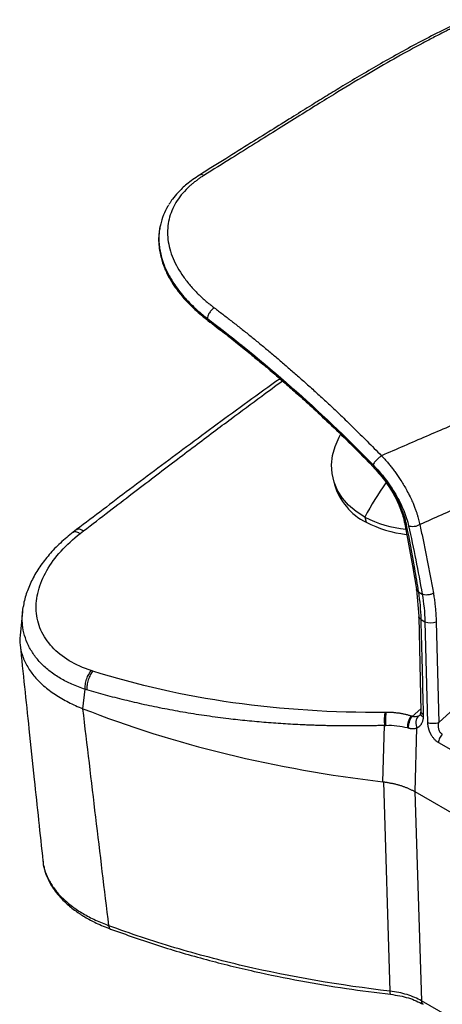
# Paper-space layout 'Web Drawing(2)' of a CAD drawing. Header units: millimetres. Extents: x 71 to 1085, y 76 to 849.
# Tile 54 of 63: x 793 to 861, y 689 to 849. Entities that reach past the tile are written whole.
import ezdxf

# ---------------------------------------------------------------- set-up
doc = ezdxf.new("R2010")
doc.units = ezdxf.units.MM

psp = doc.layouts.new('Web Drawing(2)')

# ---------------------------------------------------------------- linework, layer by layer
for p, q in [((815.72, 815.53), (815.7, 815.42)), ((823.2, 800.15), (823.37, 800.02)), ((860.7, 734.97), (919.35, 788.89)), ((843.62, 774.34), (843.84, 773.5)), ((848.75, 768.22), (848.97, 767.38)), ((855.13, 767.5), (855.15, 767.37)), ((855.15, 767.37), (856.46, 760.3)), ((802.15, 766.18), (801.59, 765.76)), ((802.72, 765.55), (803.28, 765.98)), ((855.46, 765.32), (855.35, 765.43)), ((856.46, 760.3), (857.08, 756.55)), ((857.09, 756.48), (857.46, 752.17)), ((857.46, 756.05), (857.45, 756.12)), ((857.46, 756.05), (858.02, 755.73)), ((793.4, 752.95), (793, 749.06)), ((857.47, 752.09), (857.79, 736.82)), ((857.86, 751.63), (858.46, 751.28)), ((858.46, 751.28), (858.88, 734.96)), ((860.28, 751.28), (860.7, 734.97)), ((803.15, 737.21), (803.52, 740.35)), ((857.78, 737.2), (856.41, 735.97)), ((857.79, 736.82), (857.77, 736.54)), ((851.68, 725.38), (851.95, 734.5)), ((856.86, 723.77), (857.17, 734.13)), ((860.64, 731.74), (970.63, 668.24)), ((851.74, 725.37), (852.81, 691.51)), ((856.81, 723.8), (857.92, 689.93)), ((856.86, 723.77), (856.81, 723.8)), ((973.53, 656.42), (856.86, 723.77)), ((796.69, 712.56), (796.71, 712.44)), ((900.67, 665.26), (857.92, 689.93))]:
    psp.add_line(p, q)
at = {"flags": 128}
psp.add_lwpolyline([(848.75, 768.22), (847.35, 769.11), (846.13, 770.13), (845.12, 771.27), (844.33, 772.51), (843.77, 773.84), (843.44, 775.24), (843.37, 776.68), (843.53, 778.16), (843.93, 779.65), (844.58, 781.12), (844.81, 781.56)], dxfattribs=at)
for centre, radius, start, end in [((823.59, 800.26), 0.322, 175.2192, 227.8221), ((853.33, 776.24), 9.88, 196.1075, 243.8084), ((897.14, 742.14), 54.97, 144.9029, 151.6761), ((857.11, 784.14), 17.98, 242.2961, 264.41), ((857.31, 783.25), 17.93, 242.2804, 264.0068), ((857.04, 760.44), 0.596, 192.9755, 247.7018), ((859.37, 753.46), 2.37, 247.5645, 292.6777), ((857.42, 735.49), 5.55, 168.3385, 190.2858), ((858.54, 734.24), 2.92, 142.2572, 181.856), ((807.9, 702.03), 0.555, 172.198, 238.0808), ((853.48, 691.39), 0.688, 169.4221, 214.2874), ((858.56, 689.91), 0.64, 177.4792, 235.285)]:
    psp.add_arc(centre, radius, start, end)
for points, knots in [([(864.82, 848.68), (862.46, 847.52), (857.81, 845.23), (851.34, 841.61), (846.35, 838.67), (842.67, 836.42), (840.04, 834.8), (837.15, 833), (833.88, 830.95), (830.2, 828.65), (826.19, 826.15), (823.41, 824.42), (821.99, 823.53)], [0, 0, 0, 0, 0.152069, 0.299342, 0.441972, 0.501691, 0.562126, 0.631256, 0.710201, 0.798966, 0.897561, 1, 1, 1, 1]), ([(865.42, 848.57), (865.19, 848.46), (864.72, 848.24), (864.02, 847.9), (863.31, 847.55), (862.6, 847.2), (861.49, 846.64), (860, 845.88), (857.36, 844.49), (853.86, 842.58), (849.28, 839.94), (845.12, 837.44), (841.34, 835.12), (838.14, 833.12), (834.69, 830.96), (831.01, 828.66), (826.99, 826.15), (824.21, 824.41), (822.73, 823.49)], [0, 0, 0, 0, 0.014703, 0.029676, 0.044918, 0.060429, 0.076211, 0.116867, 0.15838, 0.252057, 0.353855, 0.47695, 0.547958, 0.625352, 0.708864, 0.79848, 0.892737, 1, 1, 1, 1]), ([(822.73, 823.49), (822.63, 823.53), (822.44, 823.62), (822.18, 823.63), (822.05, 823.55), (822, 823.52)], [0, 0, 0, 0, 0.345998, 0.725836, 1, 1, 1, 1]), ([(822.73, 823.49), (822.65, 823.44), (822.48, 823.33), (822.25, 823.18), (822.01, 823.02), (821.78, 822.86), (821.56, 822.69), (821.34, 822.53), (821.12, 822.36), (820.91, 822.19), (820.71, 822.01), (820.51, 821.83), (820.31, 821.66), (819.79, 821.17), (819.02, 820.33), (818.16, 819.09), (817.5, 817.78), (817.05, 816.4), (816.83, 814.96), (816.84, 813.48), (817.08, 811.97), (817.55, 810.45), (818.23, 808.94), (819.12, 807.46), (820.2, 806.02), (821.17, 804.94), (821.93, 804.18), (822.39, 803.75), (822.87, 803.32), (823.36, 802.89), (823.87, 802.48), (824.23, 802.21), (824.4, 802.07)], [0, 0, 0, 0, 0.009825, 0.019647, 0.02947, 0.039295, 0.049126, 0.058966, 0.068818, 0.078683, 0.088565, 0.098467, 0.108392, 0.118341, 0.17928, 0.240763, 0.303954, 0.367618, 0.432408, 0.497469, 0.562687, 0.627853, 0.692126, 0.756078, 0.818381, 0.88019, 0.900317, 0.920352, 0.940316, 0.960231, 0.980118, 1, 1, 1, 1]), ([(821.99, 823.54), (821.28, 823.05), (820, 822.18), (818.61, 820.85), (817.73, 819.77), (817.26, 819.12), (817.1, 818.84), (817.08, 818.82)], [0, 0, 0, 0, 0.3480541, 0.6291435, 0.8424953, 0.9878369, 1, 1, 1, 1]), ([(817.02, 818.65), (816.98, 818.6), (816.64, 818.1), (816.15, 817.04), (815.77, 815.88), (815.6, 815.06), (815.54, 814.66), (815.49, 814.24), (815.45, 813.81), (815.44, 813.37), (815.44, 812.92), (815.46, 812.55), (815.48, 812.34), (815.49, 812.27)], [0, 0, 0, 0, 0.026554, 0.258232, 0.51563, 0.576968, 0.639599, 0.703524, 0.768744, 0.835258, 0.903067, 0.972171, 1, 1, 1, 1]), ([(815.49, 814.22), (815.48, 814.15), (815.38, 813.61), (815.4, 812.66), (815.51, 811.45), (815.72, 810.45), (815.93, 809.68), (816.14, 809.06), (816.38, 808.45), (816.73, 807.65), (817.3, 806.59), (818.13, 805.27), (819.34, 803.72), (821, 801.95), (822.44, 800.77), (823.2, 800.15)], [0, 0, 0, 0, 0.013721, 0.113568, 0.19588, 0.264516, 0.320492, 0.354179, 0.390712, 0.445774, 0.519522, 0.611904, 0.72285, 0.852262, 1, 1, 1, 1]), ([(815.69, 815.43), (815.66, 815.34), (815.56, 814.96), (815.47, 814.28), (815.41, 813.39), (815.43, 812.48), (815.55, 811.42), (815.78, 810.35), (816.14, 809.22), (816.57, 808.18), (817.1, 807.13), (817.93, 805.74), (819.18, 804.07), (820.98, 802.15), (822.4, 800.99), (823.1, 800.42)], [0, 0, 0, 0, 0.018699, 0.078628, 0.136079, 0.198677, 0.258431, 0.344039, 0.40683, 0.477838, 0.544992, 0.611084, 0.746821, 0.87502, 1, 1, 1, 1]), ([(815.49, 812.27), (815.49, 812.23), (815.52, 811.96), (815.6, 811.38), (815.8, 810.41), (816.13, 809.35), (816.55, 808.33), (816.97, 807.48), (817.39, 806.73), (818.15, 805.53), (819.38, 803.92), (821.23, 802), (822.62, 800.87), (823.28, 800.34)], [0, 0, 0, 0, 0.011789, 0.064831, 0.143705, 0.248396, 0.324045, 0.392395, 0.453444, 0.507193, 0.688877, 0.853171, 1, 1, 1, 1]), ([(914.18, 805.02), (911.95, 804.08), (907.46, 802.17), (900.69, 799.29), (893.85, 796.37), (886.95, 793.42), (879.98, 790.43), (872.94, 787.41), (865.83, 784.35), (858.66, 781.26), (853.85, 779.18), (851.44, 778.14)], [0, 0, 0, 0, 0.106787, 0.214654, 0.323603, 0.433633, 0.544745, 0.656937, 0.77021, 0.884564, 1, 1, 1, 1]), ([(824.4, 802.07), (824.29, 802), (824.15, 801.89), (823.88, 801.61), (823.74, 801.44), (823.51, 801.09), (823.42, 800.9), (823.31, 800.58), (823.28, 800.44), (823.28, 800.34)], [0, 0, 0, 0, 0.25, 0.25, 0.5, 0.5, 0.75, 0.75, 1, 1, 1, 1]), ([(824.4, 802.07), (824.63, 801.9), (825.09, 801.55), (825.78, 801.02), (826.48, 800.49), (827.17, 799.95), (827.87, 799.4), (828.58, 798.84), (829.29, 798.28), (830, 797.71), (830.71, 797.13), (831.43, 796.54), (832.16, 795.95), (832.88, 795.34), (833.61, 794.73), (834.34, 794.12), (835.08, 793.49), (835.82, 792.86), (836.56, 792.22), (837.3, 791.57), (838.35, 790.65), (839.7, 789.44), (841.37, 787.92), (843.08, 786.35), (844.57, 784.94), (845.86, 783.7), (846.93, 782.66), (848.02, 781.59), (849.14, 780.47), (850.28, 779.32), (851.05, 778.53), (851.44, 778.14)], [0, 0, 0, 0, 0.02489, 0.049924, 0.075102, 0.100425, 0.125893, 0.151505, 0.177261, 0.203162, 0.229208, 0.255399, 0.281734, 0.308215, 0.33484, 0.36161, 0.388524, 0.415584, 0.442789, 0.470139, 0.497634, 0.558085, 0.620012, 0.683414, 0.748293, 0.787572, 0.827921, 0.869338, 0.911823, 0.955377, 1, 1, 1, 1]), ([(823.22, 800.16), (823.19, 800.17), (823.11, 800.22), (823.1, 800.33), (823.1, 800.42)], [0, 0, 0, 0, 0.3045318, 1, 1, 1, 1]), ([(849.83, 776.84), (849.63, 777.05), (849.22, 777.46), (848.61, 778.08), (848, 778.69), (847.4, 779.3), (846.79, 779.9), (846.18, 780.5), (845.58, 781.09), (844.98, 781.68), (844.37, 782.26), (843.77, 782.83), (843.17, 783.4), (842.57, 783.97), (841.98, 784.53), (841.38, 785.09), (840.79, 785.64), (840.19, 786.18), (839.6, 786.72), (839.01, 787.26), (838.42, 787.79), (837.84, 788.31), (837.25, 788.83), (836.67, 789.35), (836.09, 789.86), (835.51, 790.37), (834.93, 790.87), (834.35, 791.36), (833.78, 791.85), (833.2, 792.34), (832.63, 792.82), (832.07, 793.3), (831.5, 793.77), (830.93, 794.24), (830.37, 794.7), (829.81, 795.16), (829.25, 795.61), (828.7, 796.06), (828.14, 796.5), (827.59, 796.94), (827.04, 797.37), (826.5, 797.8), (825.95, 798.23), (825.41, 798.65), (824.87, 799.07), (824.33, 799.48), (823.8, 799.89), (823.44, 800.15), (823.26, 800.29)], [0, 0, 0, 0, 0.023795, 0.047499, 0.071112, 0.094634, 0.118065, 0.141405, 0.164652, 0.187809, 0.210874, 0.233847, 0.256729, 0.27952, 0.302219, 0.324827, 0.347343, 0.369769, 0.392102, 0.414345, 0.436496, 0.458555, 0.480523, 0.5024, 0.524185, 0.545879, 0.567482, 0.588993, 0.610412, 0.63174, 0.652977, 0.674122, 0.695176, 0.716138, 0.737009, 0.757788, 0.778475, 0.799072, 0.819576, 0.83999, 0.860311, 0.880542, 0.900681, 0.920728, 0.940684, 0.960548, 0.98032, 1, 1, 1, 1]), ([(823.28, 800.34), (827.83, 796.91), (832.38, 793.2), (841.34, 785.3), (845.76, 781.1), (850.06, 776.69)], [0, 0, 0, 0, 0.5, 0.5, 1, 1, 1, 1]), ([(823.37, 800.02), (824.27, 799.34), (825.96, 798.05), (828.34, 796.17), (830.39, 794.5), (832.12, 793.07), (833.53, 791.88), (834.74, 790.84), (836.12, 789.64), (837.93, 788.05), (840.31, 785.9), (843.11, 783.28), (846.34, 780.18), (848.6, 777.88), (849.8, 776.66)], [0, 0, 0, 0, 0.10016, 0.188489, 0.264983, 0.329642, 0.382467, 0.423576, 0.465215, 0.538109, 0.628036, 0.734995, 0.858983, 1, 1, 1, 1]), ([(918.86, 793.99), (916.64, 793.02), (912.18, 791.07), (905.47, 788.13), (898.73, 785.17), (891.96, 782.19), (885.16, 779.19), (878.33, 776.17), (871.46, 773.12), (864.56, 770.07), (859.94, 768.02), (857.63, 766.99)], [0, 0, 0, 0, 0.1089609, 0.2184592, 0.328495, 0.4390684, 0.5501793, 0.6618279, 0.7740142, 0.8867382, 1, 1, 1, 1]), ([(835.03, 790.59), (833.3, 789.35), (828.22, 785.71), (820.11, 779.73), (810.88, 772.83), (804.99, 768.35), (802.15, 766.18)], [0, 0, 0, 0, 0.155241, 0.455045, 0.736634, 1, 1, 1, 1]), ([(803.28, 765.98), (804.66, 767.04), (807.27, 769.05), (811.07, 771.97), (814.61, 774.67), (817.99, 777.24), (821.19, 779.66), (824.21, 781.94), (827.82, 784.64), (831.52, 787.4), (834.3, 789.43), (835.42, 790.25)], [0, 0, 0, 0, 0.130223, 0.24625, 0.358063, 0.462759, 0.562493, 0.657141, 0.744834, 0.897285, 1, 1, 1, 1]), ([(851.44, 778.14), (851.33, 778.06), (851.19, 777.95), (850.91, 777.7), (850.75, 777.56), (850.48, 777.26), (850.35, 777.12), (850.16, 776.87), (850.1, 776.76), (850.06, 776.69)], [0, 0, 0, 0, 0.25, 0.25, 0.5, 0.5, 0.75, 0.75, 1, 1, 1, 1]), ([(851.44, 778.14), (851.51, 778.06), (851.65, 777.91), (851.86, 777.68), (852.07, 777.44), (852.28, 777.2), (852.5, 776.94), (852.72, 776.68), (852.93, 776.41), (853.15, 776.14), (853.37, 775.85), (853.82, 775.25), (854.54, 774.21), (855.21, 773.1), (855.77, 772.08), (856.15, 771.32), (856.52, 770.5), (856.79, 769.84), (857, 769.27), (857.17, 768.76), (857.32, 768.28), (857.44, 767.82), (857.55, 767.39), (857.61, 767.12), (857.63, 766.99)], [0, 0, 0, 0, 0.022834, 0.046106, 0.069817, 0.093965, 0.11855, 0.143569, 0.16902, 0.1949, 0.221204, 0.247929, 0.361023, 0.498207, 0.538209, 0.623851, 0.693493, 0.749493, 0.796277, 0.841047, 0.883796, 0.92453, 0.963258, 1, 1, 1, 1]), ([(849.82, 776.68), (849.81, 776.68), (849.77, 776.7), (849.8, 776.78), (849.83, 776.84)], [0, 0, 0, 0, 0.296824, 1, 1, 1, 1]), ([(849.88, 776.79), (849.85, 776.73), (849.82, 776.64), (849.86, 776.63), (849.87, 776.62)], [0, 0, 0, 0, 0.687311, 1, 1, 1, 1]), ([(849.85, 776.61), (850.49, 775.91), (851.76, 774.51), (853.32, 772.14), (854.52, 769.74), (854.93, 768.25), (855.13, 767.5)], [0, 0, 0, 0, 0.25135, 0.501865, 0.751429, 1, 1, 1, 1]), ([(855.46, 767.12), (855.45, 767.18), (855.41, 767.35), (855.33, 767.68), (855.2, 768.16), (854.99, 768.8), (854.72, 769.54), (854.4, 770.28), (854.08, 770.95), (853.76, 771.55), (853.45, 772.11), (853.12, 772.66), (852.77, 773.2), (852.41, 773.72), (852.05, 774.23), (851.69, 774.71), (851.32, 775.17), (850.96, 775.61), (850.59, 776.02), (850.24, 776.42), (850, 776.67), (849.88, 776.79)], [0, 0, 0, 0, 0.0189982, 0.0536677, 0.1040052, 0.1700065, 0.2516736, 0.3248629, 0.3911047, 0.4503971, 0.5027378, 0.5587986, 0.613453, 0.6667007, 0.7185415, 0.7689747, 0.8179995, 0.8656151, 0.9118209, 0.9566175, 1, 1, 1, 1]), ([(850.06, 776.69), (850.76, 775.97), (851.43, 775.19), (852.67, 773.56), (853.24, 772.71), (854.24, 770.99), (854.68, 770.12), (855.38, 768.41), (855.65, 767.57), (855.83, 766.77)], [0, 0, 0, 0, 0.25, 0.25, 0.5, 0.5, 0.75, 0.75, 1, 1, 1, 1]), ([(802.17, 766.16), (802.18, 766.18), (802.27, 766.33), (802.66, 766.3), (803.08, 766.08), (803.28, 765.98)], [0, 0, 0, 0, 0.089381, 0.561312, 1, 1, 1, 1]), ([(855.13, 767.51), (855.14, 767.49), (855.15, 767.42), (855.23, 767.27), (855.37, 767.18), (855.46, 767.12)], [0, 0, 0, 0, 0.140105, 0.440458, 1, 1, 1, 1]), ([(855.49, 766.97), (855.4, 767.03), (855.26, 767.13), (855.17, 767.28), (855.16, 767.35), (855.16, 767.37)], [0, 0, 0, 0, 0.560713, 0.861722, 1, 1, 1, 1]), ([(857.63, 766.99), (857.52, 766.91), (857.38, 766.84), (857.07, 766.72), (856.89, 766.68), (856.54, 766.64), (856.37, 766.64), (856.07, 766.68), (855.93, 766.72), (855.83, 766.77)], [0, 0, 0, 0, 0.25, 0.25, 0.5, 0.5, 0.75, 0.75, 1, 1, 1, 1]), ([(857.63, 766.99), (857.71, 766.62), (857.87, 765.89), (858.11, 764.8), (858.34, 763.7), (858.56, 762.59), (858.79, 761.48), (859, 760.37), (859.22, 759.26), (859.42, 758.15), (859.63, 757.03), (859.76, 756.28), (859.83, 755.9)], [0, 0, 0, 0, 0.100022, 0.200033, 0.300037, 0.400035, 0.500029, 0.60002, 0.700011, 0.800003, 0.899999, 1, 1, 1, 1]), ([(801.59, 765.76), (800.88, 765.19), (799.48, 764.05), (797.68, 762.17), (796.16, 760.2), (794.93, 758.15), (794.07, 756.05), (793.6, 754.55), (793.53, 753.76), (793.52, 753.68)], [0, 0, 0, 0, 0.166737, 0.332198, 0.496402, 0.659307, 0.820831, 0.980851, 1, 1, 1, 1]), ([(804.51, 743.37), (803.21, 743.79), (802.01, 744.33), (799.88, 745.61), (798.94, 746.36), (797.41, 748.03), (796.8, 748.95), (795.94, 750.91), (795.69, 751.95), (795.56, 754.08), (795.67, 755.18), (796.24, 757.39), (796.7, 758.49), (797.94, 760.64), (798.71, 761.7), (800.53, 763.71), (801.57, 764.66), (802.72, 765.55)], [0, 0, 0, 0, 0.125, 0.125, 0.25, 0.25, 0.375, 0.375, 0.5, 0.5, 0.625, 0.625, 0.75, 0.75, 0.875, 0.875, 1, 1, 1, 1]), ([(801.61, 765.73), (801.62, 765.76), (801.71, 765.9), (802.1, 765.87), (802.52, 765.65), (802.72, 765.55)], [0, 0, 0, 0, 0.08871, 0.560727, 1, 1, 1, 1]), ([(857.09, 756.55), (857.09, 756.52), (857.1, 756.44), (857.2, 756.28), (857.35, 756.18), (857.45, 756.12)], [0, 0, 0, 0, 0.171791, 0.461171, 1, 1, 1, 1]), ([(857.46, 756.05), (857.36, 756.12), (857.21, 756.22), (857.11, 756.38), (857.1, 756.45), (857.1, 756.48)], [0, 0, 0, 0, 0.541732, 0.832445, 1, 1, 1, 1]), ([(859.83, 755.9), (859.71, 755.83), (859.57, 755.76), (859.26, 755.66), (859.08, 755.62), (858.73, 755.59), (858.56, 755.59), (858.25, 755.64), (858.12, 755.68), (858.02, 755.73)], [0, 0, 0, 0, 0.25, 0.25, 0.5, 0.5, 0.75, 0.75, 1, 1, 1, 1]), ([(859.83, 755.9), (859.85, 755.77), (859.9, 755.5), (859.96, 755.09), (860.02, 754.68), (860.07, 754.26), (860.11, 753.85), (860.16, 753.43), (860.19, 753), (860.22, 752.58), (860.25, 752.15), (860.27, 751.72), (860.27, 751.43), (860.28, 751.28)], [0, 0, 0, 0, 0.091087, 0.182083, 0.273005, 0.363872, 0.454703, 0.545518, 0.636335, 0.727173, 0.81805, 0.908986, 1, 1, 1, 1]), ([(793.41, 752.95), (793.42, 753.02), (793.43, 753.26), (793.48, 753.5), (793.52, 753.68)], [0, 0, 0, 0, 0.2731737, 1, 1, 1, 1]), ([(803.52, 740.35), (802.8, 740.61), (801.37, 741.11), (799.48, 742.09), (797.81, 743.21), (796.37, 744.5), (795.2, 745.91), (794.3, 747.44), (793.67, 749.07), (793.39, 750.59), (793.32, 751.89), (793.38, 752.62), (793.41, 752.95)], [0, 0, 0, 0, 0.111033, 0.218231, 0.326785, 0.43425, 0.54183, 0.649865, 0.757436, 0.866957, 0.938628, 1, 1, 1, 1]), ([(857.46, 752.17), (857.47, 752.08), (857.51, 751.98), (857.65, 751.83), (857.75, 751.76), (857.86, 751.7)], [0, 0, 0, 0, 0.5, 0.5, 1, 1, 1, 1]), ([(857.86, 751.63), (857.75, 751.69), (857.59, 751.79), (857.49, 751.95), (857.47, 752.04), (857.47, 752.09)], [0, 0, 0, 0, 0.480286, 0.738495, 1, 1, 1, 1]), ([(793.04, 749.12), (793.02, 748.99), (792.93, 748.56), (792.97, 747.83), (793.07, 746.92), (793.3, 745.99), (793.75, 744.78), (794.56, 743.34), (795.68, 741.97), (797.04, 740.68), (798.63, 739.48), (800.43, 738.44), (801.95, 737.7), (802.75, 737.38), (803.15, 737.21)], [0, 0, 0, 0, 0.028203, 0.093226, 0.158897, 0.224873, 0.296376, 0.42637, 0.551087, 0.622541, 0.752633, 0.877518, 0.938637, 1, 1, 1, 1]), ([(793.01, 747.51), (793.48, 742.99), (794.24, 735.74), (795.46, 724.08), (796.22, 716.96), (796.69, 712.56)], [0, 0, 0, 0, 0.388152, 0.622209, 1, 1, 1, 1]), ([(803.52, 740.35), (803.51, 740.59), (803.52, 740.86), (803.6, 741.42), (803.67, 741.71), (803.86, 742.27), (803.98, 742.53), (804.23, 743), (804.37, 743.21), (804.51, 743.37)], [0, 0, 0, 0, 0.25, 0.25, 0.5, 0.5, 0.75, 0.75, 1, 1, 1, 1]), ([(804.77, 743.29), (804.63, 743.12), (804.49, 742.91), (804.23, 742.43), (804.12, 742.16), (803.93, 741.6), (803.87, 741.31), (803.79, 740.76), (803.78, 740.5), (803.79, 740.27)], [0, 0, 0, 0, 0.25, 0.25, 0.5, 0.5, 0.75, 0.75, 1, 1, 1, 1]), ([(851.98, 736.61), (843.58, 736.53), (835.34, 737.06), (819.5, 739.3), (811.91, 741.02), (804.77, 743.29)], [0, 0, 0, 0, 0.5, 0.5, 1, 1, 1, 1]), ([(851.95, 734.5), (851.65, 734.49), (851.06, 734.47), (850.17, 734.45), (849.28, 734.44), (848.41, 734.43), (847.53, 734.42), (846.67, 734.42), (845.8, 734.42), (844.95, 734.42), (844.1, 734.43), (843.25, 734.45), (842.41, 734.46), (841.58, 734.49), (840.75, 734.51), (839.93, 734.54), (838.32, 734.6), (835.93, 734.73), (832.81, 734.95), (829.74, 735.23), (827.13, 735.52), (824.96, 735.79), (823.21, 736.03), (821.47, 736.29), (819.76, 736.57), (818.07, 736.87), (816.39, 737.18), (814.74, 737.51), (813.11, 737.85), (811.51, 738.22), (809.92, 738.6), (808.35, 738.99), (806.81, 739.4), (805.29, 739.83), (804.29, 740.12), (803.79, 740.27)], [0, 0, 0, 0, 0.017498, 0.034908, 0.052231, 0.069467, 0.086615, 0.103677, 0.12065, 0.137537, 0.154336, 0.171047, 0.187672, 0.204208, 0.220658, 0.23702, 0.253295, 0.317227, 0.380385, 0.44277, 0.504382, 0.54111, 0.577632, 0.613949, 0.650063, 0.685971, 0.721676, 0.757177, 0.792475, 0.827569, 0.86246, 0.897149, 0.931634, 0.965918, 1, 1, 1, 1]), ([(803.16, 737.21), (810.46, 734.33), (818.26, 731.88), (834.54, 727.91), (843.02, 726.39), (851.68, 725.38)], [0, 0, 0, 0, 0.5, 0.5, 1, 1, 1, 1]), ([(852.2, 736.61), (852.17, 736.49), (852.14, 736.34), (852.09, 736), (852.08, 735.8), (852.07, 735.41), (852.07, 735.21), (852.1, 734.83), (852.12, 734.66), (852.14, 734.51)], [0, 0, 0, 0, 0.25, 0.25, 0.5, 0.5, 0.75, 0.75, 1, 1, 1, 1]), ([(856.23, 736.02), (856.15, 736.05), (855.99, 736.1), (855.75, 736.16), (855.5, 736.23), (855.25, 736.29), (855, 736.34), (854.73, 736.39), (854.47, 736.44), (854.2, 736.48), (853.92, 736.51), (853.65, 736.54), (853.36, 736.57), (853.08, 736.59), (852.79, 736.6), (852.5, 736.61), (852.3, 736.61), (852.2, 736.61)], [0, 0, 0, 0, 0.0641471, 0.1286575, 0.193528, 0.2587571, 0.3243453, 0.3902931, 0.4566006, 0.5232677, 0.5902943, 0.6576802, 0.7254255, 0.7935305, 0.861996, 0.9308204, 1, 1, 1, 1]), ([(857.39, 736), (857.26, 735.94), (857.11, 735.91), (856.78, 735.9), (856.6, 735.92), (856.41, 735.97)], [0, 0, 0, 0, 0.5, 0.5, 1, 1, 1, 1]), ([(857.39, 736), (857.3, 735.9), (857.21, 735.79), (857.08, 735.51), (857.03, 735.34), (856.98, 735), (856.99, 734.81), (857.05, 734.46), (857.1, 734.28), (857.17, 734.13)], [0, 0, 0, 0, 0.25, 0.25, 0.5, 0.5, 0.75, 0.75, 1, 1, 1, 1]), ([(857.68, 736.19), (857.67, 736.18), (857.59, 736.08), (857.48, 736.04), (857.39, 736)], [0, 0, 0, 0, 0.123128, 1, 1, 1, 1]), ([(857.77, 736.54), (857.75, 736.43), (857.71, 736.2), (857.68, 736.18), (857.67, 736.17)], [0, 0, 0, 0, 0.5130331, 1, 1, 1, 1]), ([(858.23, 735.79), (858.11, 735.89), (857.87, 736.09), (857.74, 736.36), (857.78, 736.51), (857.79, 736.53)], [0, 0, 0, 0, 0.434512, 0.9021, 1, 1, 1, 1]), ([(857.79, 736.82), (857.79, 736.77), (857.81, 736.66), (857.93, 736.47), (858.12, 736.35), (858.25, 736.28)], [0, 0, 0, 0, 0.2608663, 0.5192995, 1, 1, 1, 1]), ([(852.14, 734.51), (852.76, 734.54), (853.36, 734.52), (854.53, 734.4), (855.09, 734.29), (855.62, 734.14)], [0, 0, 0, 0, 0.5, 0.5, 1, 1, 1, 1]), ([(856.41, 735.97), (856.32, 735.86), (856.23, 735.73), (856.06, 735.44), (855.99, 735.27), (855.87, 734.92), (855.83, 734.74), (855.78, 734.4), (855.77, 734.24), (855.78, 734.1)], [0, 0, 0, 0, 0.25, 0.25, 0.5, 0.5, 0.75, 0.75, 1, 1, 1, 1]), ([(857.17, 734.13), (857.2, 734.14), (857.26, 734.17), (857.35, 734.21), (857.44, 734.26), (857.52, 734.32), (857.6, 734.38), (857.68, 734.46), (857.75, 734.54), (857.82, 734.62), (857.9, 734.74), (857.98, 734.89), (858.07, 735.08), (858.14, 735.29), (858.2, 735.53), (858.22, 735.7), (858.23, 735.79)], [0, 0, 0, 0, 0.0519, 0.10455, 0.157948, 0.212091, 0.266975, 0.322599, 0.378964, 0.436069, 0.493911, 0.586768, 0.683807, 0.785024, 0.890423, 1, 1, 1, 1]), ([(860.7, 734.97), (860.58, 734.91), (860.44, 734.87), (860.13, 734.8), (859.95, 734.79), (859.6, 734.79), (859.43, 734.8), (859.12, 734.87), (858.99, 734.91), (858.88, 734.96)], [0, 0, 0, 0, 0.25, 0.25, 0.5, 0.5, 0.75, 0.75, 1, 1, 1, 1]), ([(858.88, 734.96), (858.88, 734.92), (858.88, 734.84), (858.89, 734.71), (858.91, 734.59), (858.93, 734.46), (858.95, 734.34), (858.98, 734.22), (859.01, 734.1), (859.04, 733.98), (859.07, 733.86), (859.11, 733.75), (859.15, 733.64), (859.19, 733.53), (859.24, 733.42), (859.29, 733.32), (859.33, 733.22), (859.38, 733.12), (859.5, 732.92), (859.69, 732.61), (859.94, 732.31), (860.15, 732.1), (860.31, 731.96), (860.47, 731.84), (860.58, 731.77), (860.64, 731.74)], [0, 0, 0, 0, 0.0356657, 0.0707221, 0.1051741, 0.1390305, 0.1723039, 0.2050034, 0.2371166, 0.2686313, 0.2995414, 0.3298463, 0.3595503, 0.3886619, 0.4171931, 0.4451484, 0.4725129, 0.4992741, 0.5254241, 0.6482443, 0.7661863, 0.8248773, 0.8834051, 0.9417929, 1, 1, 1, 1]), ([(861.27, 733.08), (861.15, 733.14), (861.03, 733.24), (860.85, 733.51), (860.77, 733.67), (860.67, 734.02), (860.65, 734.21), (860.64, 734.59), (860.66, 734.78), (860.7, 734.97)], [0, 0, 0, 0, 0.25, 0.25, 0.5, 0.5, 0.75, 0.75, 1, 1, 1, 1]), ([(855.78, 734.1), (855.81, 734.09), (855.89, 734.07), (855.99, 734.04), (856.1, 734.02), (856.21, 734), (856.32, 733.99), (856.42, 733.98), (856.54, 733.98), (856.68, 733.99), (856.83, 734.01), (857.01, 734.05), (857.12, 734.1), (857.17, 734.13)], [0, 0, 0, 0, 0.066459, 0.13385, 0.20219, 0.271503, 0.341816, 0.413157, 0.485556, 0.586282, 0.705353, 0.843121, 1, 1, 1, 1]), ([(861.27, 733.08), (861.1, 732.9), (860.94, 732.68), (860.71, 732.21), (860.65, 731.96), (860.64, 731.74)], [0, 0, 0, 0, 0.5, 0.5, 1, 1, 1, 1]), ([(851.78, 725.37), (851.86, 725.36), (852.03, 725.33), (852.29, 725.3), (852.54, 725.26), (852.79, 725.21), (853.04, 725.16), (853.29, 725.11), (853.53, 725.06), (853.78, 725), (854.02, 724.93), (854.26, 724.87), (854.49, 724.8), (854.73, 724.72), (854.96, 724.64), (855.18, 724.56), (855.4, 724.48), (855.62, 724.39), (855.83, 724.3), (856.04, 724.2), (856.24, 724.1), (856.44, 724), (856.63, 723.9), (856.75, 723.83), (856.81, 723.8)], [0, 0, 0, 0, 0.044894, 0.089944, 0.135136, 0.180454, 0.225884, 0.27141, 0.317017, 0.362689, 0.40841, 0.454164, 0.499935, 0.545707, 0.591465, 0.637191, 0.682871, 0.728487, 0.774025, 0.819469, 0.864804, 0.910013, 0.955084, 1, 1, 1, 1]), ([(796.71, 712.56), (796.71, 712.48), (796.72, 711.89), (797.04, 710.8), (797.69, 709.3), (798.66, 707.85), (799.9, 706.48), (801.41, 705.2), (803.17, 704.03), (805.14, 702.98), (806.62, 702.4), (807.35, 702.1)], [0, 0, 0, 0, 0.017355, 0.140193, 0.26303, 0.385866, 0.508699, 0.63153, 0.754356, 0.877181, 1, 1, 1, 1]), ([(796.84, 711.81), (796.89, 711.52), (797.02, 710.77), (797.47, 709.68), (798.03, 708.62), (798.57, 707.82), (799.03, 707.23), (799.61, 706.55), (800.54, 705.62), (801.87, 704.54), (803.51, 703.46), (805.36, 702.46), (806.83, 701.87), (807.61, 701.56)], [0, 0, 0, 0, 0.068314, 0.174679, 0.261152, 0.327793, 0.374683, 0.416583, 0.509132, 0.6374, 0.742655, 0.863565, 1, 1, 1, 1]), ([(852.81, 691.51), (844.75, 692.44), (836.84, 693.79), (825.4, 696.46), (821.67, 697.45), (814.37, 699.63), (810.81, 700.82), (807.35, 702.1)], [0, 0, 0, 0, 0.5, 0.5, 0.75, 0.75, 1, 1, 1, 1]), ([(807.61, 701.56), (810.18, 700.64), (815.22, 698.85), (823.01, 696.59), (830.7, 694.69), (838.26, 693.15), (845.63, 691.9), (850.53, 691.3), (852.92, 691)], [0, 0, 0, 0, 0.184072, 0.361181, 0.531326, 0.69451, 0.850733, 1, 1, 1, 1]), ([(857.92, 689.93), (857.23, 690.33), (856.43, 690.67), (854.7, 691.21), (853.77, 691.4), (852.81, 691.51)], [0, 0, 0, 0, 0.5, 0.5, 1, 1, 1, 1]), ([(852.92, 691), (853.91, 690.84), (855.9, 690.52), (857.43, 689.76), (858.2, 689.38)], [0, 0, 0, 0, 0.50196, 1, 1, 1, 1])]:
    psp.add_open_spline(points, degree=3, knots=knots)
for points in [[(823.26, 800.29), (823.21, 800.33), (823.15, 800.37), (823.1, 800.42)], [(823.26, 800.29), (823.27, 800.31), (823.28, 800.32), (823.28, 800.34)], [(849.88, 776.79), (849.86, 776.81), (849.85, 776.82), (849.83, 776.84)], [(855.49, 766.97), (855.48, 767.02), (855.47, 767.07), (855.46, 767.12)], [(856.82, 759.88), (856.4, 762.27), (855.96, 764.63), (855.49, 766.97)], [(855.83, 766.77), (856.63, 763.14), (857.36, 759.46), (858.02, 755.73)], [(857.45, 756.12), (857.24, 757.38), (857.03, 758.64), (856.82, 759.88)], [(857.86, 751.7), (857.82, 753.21), (857.68, 754.67), (857.46, 756.05)], [(858.02, 755.73), (858.27, 754.31), (858.42, 752.82), (858.46, 751.28)], [(857.86, 751.63), (857.86, 751.65), (857.86, 751.68), (857.86, 751.7)], [(858.25, 736.28), (858.12, 741.39), (857.97, 746.52), (857.86, 751.63)], [(804.77, 743.29), (804.69, 743.32), (804.6, 743.34), (804.51, 743.37)], [(803.79, 740.27), (803.7, 740.3), (803.61, 740.32), (803.52, 740.35)], [(803.16, 737.21), (803.15, 737.21), (803.15, 737.21), (803.15, 737.21)], [(807.35, 702.1), (805.94, 713.8), (804.54, 725.5), (803.16, 737.21)], [(852.2, 736.61), (852.13, 736.61), (852.05, 736.61), (851.98, 736.61)], [(856.41, 735.97), (856.35, 735.99), (856.29, 736.01), (856.23, 736.02)], [(858.23, 735.79), (858.25, 735.95), (858.25, 736.11), (858.25, 736.28)], [(851.95, 734.5), (852.02, 734.5), (852.08, 734.51), (852.14, 734.51)], [(855.62, 734.14), (855.67, 734.13), (855.72, 734.11), (855.78, 734.1)], [(851.68, 725.38), (851.7, 725.37), (851.72, 725.37), (851.74, 725.37)], [(851.74, 725.37), (851.75, 725.37), (851.77, 725.37), (851.78, 725.37)]]:
    psp.add_open_spline(points, degree=3)

doc.saveas('drawing.dxf')
